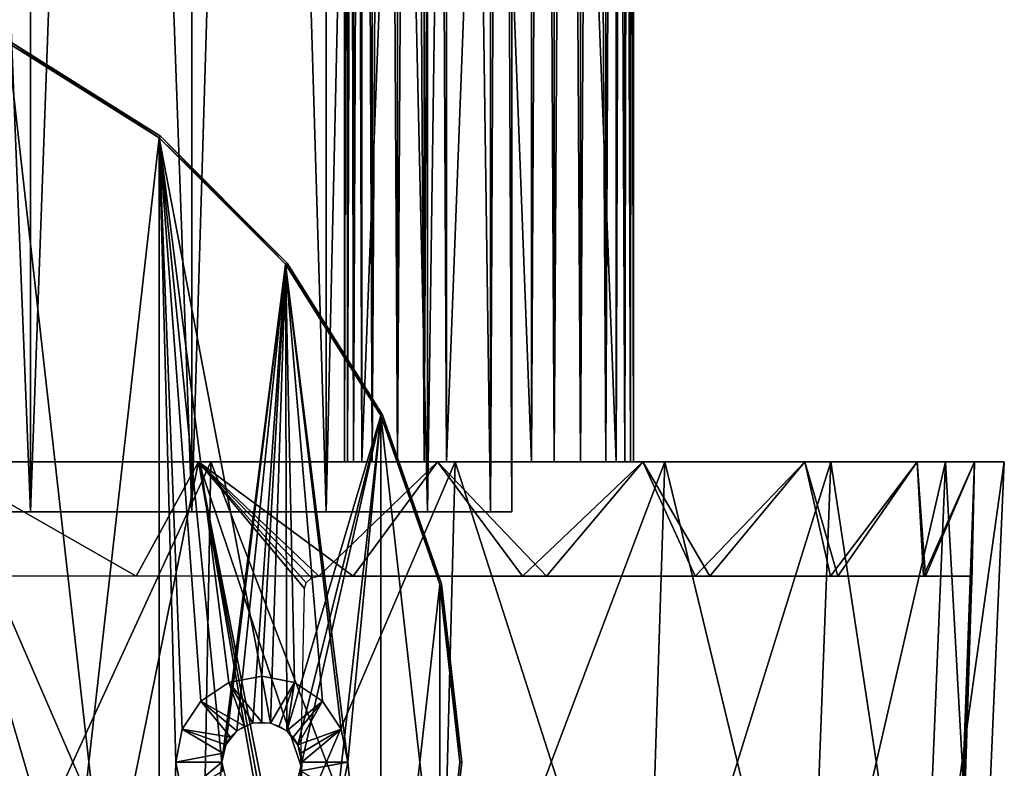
# Model space of a CAD drawing. Header units: millimetres. Extents: x -67 to 67, y -63 to 255.
# Tile 12 of 22: x 18 to 67, y 15 to 52. Entities that reach past the tile are written whole.
import ezdxf

# ---------------------------------------------------------------- set-up
doc = ezdxf.new("R2010")
doc.units = ezdxf.units.MM
doc.header["$LTSCALE"] = 26.699852
for name, color, linetype in [('1', 7, 'CONTINUOUS'), ('11', 7, 'CONTINUOUS'), ('12', 7, 'CONTINUOUS'), ('13', 7, 'CONTINUOUS'), ('14', 7, 'CONTINUOUS'), ('15', 7, 'CONTINUOUS'), ('16', 7, 'CONTINUOUS'), ('17', 7, 'CONTINUOUS'), ('18', 7, 'CONTINUOUS'), ('36', 7, 'CONTINUOUS'), ('37', 7, 'CONTINUOUS'), ('41', 7, 'CONTINUOUS'), ('43', 7, 'CONTINUOUS'), ('45', 7, 'CONTINUOUS'), ('50', 7, 'CONTINUOUS'), ('51', 7, 'CONTINUOUS'), ('52', 7, 'CONTINUOUS'), ('53', 7, 'CONTINUOUS'), ('60', 7, 'CONTINUOUS'), ('61', 7, 'CONTINUOUS'), ('62', 7, 'CONTINUOUS'), ('63', 7, 'CONTINUOUS')]:
    doc.layers.add(name, color=color, linetype=linetype)

msp = doc.modelspace()

# ---------------------------------------------------------------- linework, layer by layer
at = {"layer": '1', "color": 252, "linetype": 'Continuous', "true_color": 0x96918c}
for points in [[(-32.625, 30, -56.508), (-43.661, 30, -48.49), (32.625, 30, -56.508), (-32.625, 30, -56.508)], [(32.625, 30, -56.508), (-43.661, 30, -48.49), (43.661, 30, -48.49), (32.625, 30, -56.508)], [(43.661, 30, -48.49), (-43.661, 30, -48.49), (-43.487, 30, -44.737), (43.661, 30, -48.49)], [(-43.487, 30, 44.737), (-43.661, 30, 48.49), (43.487, 30, 44.737), (-43.487, 30, 44.737)], [(-32.625, 30, 56.508), (43.661, 30, 48.49), (-43.661, 30, 48.49), (-32.625, 30, 56.508)], [(-43.661, 30, 48.49), (43.661, 30, 48.49), (43.487, 30, 44.737), (-43.661, 30, 48.49)], [(43.487, 30, -44.737), (-43.487, 30, -44.737), (-42.862, 30, -44.57), (43.487, 30, -44.737)], [(43.487, 30, -44.737), (43.661, 30, -48.49), (-43.487, 30, -44.737), (43.487, 30, -44.737)], [(-43.487, 30, 44.737), (43.487, 30, 44.737), (42.862, 30, 44.57), (-43.487, 30, 44.737)], [(-42.862, 30, 44.57), (-43.487, 30, 44.737), (42.862, 30, 44.57), (-42.862, 30, 44.57)], [(42.862, 30, -44.57), (43.487, 30, -44.737), (-42.862, 30, -44.57), (42.862, 30, -44.57)], [(-42.405, 30, -44.112), (42.862, 30, -44.57), (-42.862, 30, -44.57), (-42.405, 30, -44.112)], [(42.405, 30, 44.112), (-42.862, 30, 44.57), (42.862, 30, 44.57), (42.405, 30, 44.112)], [(-42.405, 30, 44.112), (-42.862, 30, 44.57), (42.405, 30, 44.112), (-42.405, 30, 44.112)], [(42.405, 30, -44.112), (42.862, 30, -44.57), (-42.405, 30, -44.112), (42.405, 30, -44.112)], [(-42.237, 30, -43.487), (42.405, 30, -44.112), (-42.405, 30, -44.112), (-42.237, 30, -43.487)], [(42.237, 30, 43.487), (-42.405, 30, 44.112), (42.405, 30, 44.112), (42.237, 30, 43.487)], [(0, 30, 43.513), (-42.405, 30, 44.112), (42.237, 30, 43.487), (0, 30, 43.513)], [(0, 30, -43.513), (42.405, 30, -44.112), (-42.237, 30, -43.487), (0, 30, -43.513)], [(-32.625, 30, -56.508), (32.625, 30, -56.508), (10.338, 30, -58.346), (-32.625, 30, -56.508)], [(32.625, 30, 56.508), (43.661, 30, 48.49), (-32.625, 30, 56.508), (32.625, 30, 56.508)], [(-20.163, 30, 62.056), (32.625, 30, 56.508), (-32.625, 30, 56.508), (-20.163, 30, 62.056)], [(20.163, 30, 62.056), (32.625, 30, 56.508), (-20.163, 30, 62.056), (20.163, 30, 62.056)], [(-6.82, 30, 64.893), (20.163, 30, 62.056), (-20.163, 30, 62.056), (-6.82, 30, 64.893)], [(6.82, 30, 64.893), (20.163, 30, 62.056), (-6.82, 30, 64.893), (6.82, 30, 64.893)], [(0, 30, -43.513), (9.682, 30, -42.422), (42.237, 30, -43.487), (0, 30, -43.513)], [(41.012, 30, 43.134), (0, 30, 43.513), (41.236, 30, 43.263), (41.012, 30, 43.134)], [(41.236, 30, 43.263), (0, 30, 43.513), (41.495, 30, 43.263), (41.236, 30, 43.263)], [(0, 30, 43.513), (42.237, 30, 43.487), (41.495, 30, 43.263), (0, 30, 43.513)], [(42.405, 30, -44.112), (0, 30, -43.513), (42.237, 30, -43.487), (42.405, 30, -44.112)], [(9.682, 30, 42.422), (0, 30, 43.513), (41.012, 30, 43.134), (9.682, 30, 42.422)], [(5.154, 30, -62.033), (20.163, 30, -62.056), (4.519, 30, -62.082), (5.154, 30, -62.033)], [(20.163, 30, -62.056), (6.82, 30, -64.893), (4.519, 30, -62.082), (20.163, 30, -62.056)], [(5.814, 30, -61.981), (20.163, 30, -62.056), (5.154, 30, -62.033), (5.814, 30, -61.981)], [(6.444, 30, -61.932), (20.163, 30, -62.056), (5.814, 30, -61.981), (6.444, 30, -61.932)], [(7.915, 30, -61.762), (20.163, 30, -62.056), (6.444, 30, -61.932), (7.915, 30, -61.762)], [(9.298, 30, -61.552), (20.163, 30, -62.056), (7.915, 30, -61.762), (9.298, 30, -61.552)], [(10.822, 30, -61.303), (20.163, 30, -62.056), (9.298, 30, -61.552), (10.822, 30, -61.303)], [(41.236, 30, -43.263), (9.682, 30, -42.422), (41.012, 30, -43.134), (41.236, 30, -43.263)], [(42.237, 30, -43.487), (9.682, 30, -42.422), (41.236, 30, -43.263), (42.237, 30, -43.487)], [(18.879, 30, 39.204), (9.682, 30, 42.422), (41.236, 30, 39.468), (18.879, 30, 39.204)], [(41.236, 30, 39.468), (9.682, 30, 42.422), (41.012, 30, 39.598), (41.236, 30, 39.468)], [(41.012, 30, 39.598), (9.682, 30, 42.422), (39.598, 30, 41.012), (41.012, 30, 39.598)], [(39.598, 30, 41.012), (9.682, 30, 42.422), (39.468, 30, 41.236), (39.598, 30, 41.012)], [(41.012, 30, -43.134), (9.682, 30, -42.422), (39.598, 30, -41.719), (41.012, 30, -43.134)], [(9.682, 30, -42.422), (18.879, 30, -39.204), (39.598, 30, -41.719), (9.682, 30, -42.422)], [(39.468, 30, 41.236), (9.682, 30, 42.422), (39.468, 30, 41.495), (39.468, 30, 41.236)], [(39.468, 30, 41.495), (9.682, 30, 42.422), (39.598, 30, 41.719), (39.468, 30, 41.495)], [(39.598, 30, 41.719), (9.682, 30, 42.422), (41.012, 30, 43.134), (39.598, 30, 41.719)], [(32.625, 30, -56.508), (20.163, 30, -62.056), (10.338, 30, -58.346), (32.625, 30, -56.508)], [(10.338, 30, -58.346), (20.163, 30, -62.056), (10.822, 30, -61.303), (10.338, 30, -58.346)], [(27.13, 30, -34.02), (52.788, 30, -38.353), (18.879, 30, -39.204), (27.13, 30, -34.02)], [(18.879, 30, -39.204), (52.788, 30, -38.353), (41.495, 30, -39.468), (18.879, 30, -39.204)], [(18.879, 30, 39.204), (52.788, 30, 38.353), (27.13, 30, 34.02), (18.879, 30, 39.204)], [(52.788, 30, 38.353), (18.879, 30, 39.204), (41.236, 30, 39.468), (52.788, 30, 38.353)], [(41.236, 30, -39.468), (18.879, 30, -39.204), (41.495, 30, -39.468), (41.236, 30, -39.468)], [(41.012, 30, -39.598), (18.879, 30, -39.204), (41.236, 30, -39.468), (41.012, 30, -39.598)], [(39.598, 30, -41.719), (18.879, 30, -39.204), (39.468, 30, -41.495), (39.598, 30, -41.719)], [(39.468, 30, -41.495), (18.879, 30, -39.204), (39.468, 30, -41.236), (39.468, 30, -41.495)], [(39.468, 30, -41.236), (18.879, 30, -39.204), (39.598, 30, -41.012), (39.468, 30, -41.236)], [(39.598, 30, -41.012), (18.879, 30, -39.204), (41.012, 30, -39.598), (39.598, 30, -41.012)], [(34.02, 30, -27.13), (52.788, 30, -38.353), (27.13, 30, -34.02), (34.02, 30, -27.13)], [(52.788, 30, 38.353), (59.609, 30, 26.54), (27.13, 30, 34.02), (52.788, 30, 38.353)], [(27.13, 30, 34.02), (59.609, 30, 26.54), (34.02, 30, 27.13), (27.13, 30, 34.02)], [(59.609, 30, -26.54), (52.788, 30, -38.353), (34.02, 30, -27.13), (59.609, 30, -26.54)], [(34.02, 30, 27.13), (59.609, 30, 26.54), (39.204, 30, 18.879), (34.02, 30, 27.13)], [(39.204, 30, -18.879), (59.609, 30, -26.54), (34.02, 30, -27.13), (39.204, 30, -18.879)], [(63.824, 30, -13.566), (59.609, 30, -26.54), (39.204, 30, -18.879), (63.824, 30, -13.566)], [(42.422, 30, -9.682), (63.824, 30, -13.566), (39.204, 30, -18.879), (42.422, 30, -9.682)], [(59.609, 30, 26.54), (63.824, 30, 13.566), (39.204, 30, 18.879), (59.609, 30, 26.54)], [(39.204, 30, 18.879), (63.824, 30, 13.566), (42.422, 30, 9.682), (39.204, 30, 18.879)], [(41.495, 30, -43.263), (42.237, 30, -43.487), (41.236, 30, -43.263), (41.495, 30, -43.263)], [(41.495, 30, 39.468), (52.788, 30, 38.353), (41.236, 30, 39.468), (41.495, 30, 39.468)], [(41.495, 30, 43.263), (42.405, 30, 42.862), (41.719, 30, 43.134), (41.495, 30, 43.263)], [(41.719, 30, -43.134), (42.237, 30, -43.487), (41.495, 30, -43.263), (41.719, 30, -43.134)], [(42.237, 30, 43.487), (42.405, 30, 42.862), (41.495, 30, 43.263), (42.237, 30, 43.487)], [(41.495, 30, -39.468), (52.788, 30, -38.353), (41.719, 30, -39.598), (41.495, 30, -39.468)], [(41.719, 30, 39.598), (52.788, 30, 38.353), (41.495, 30, 39.468), (41.719, 30, 39.598)], [(42.405, 30, -42.862), (42.237, 30, -43.487), (41.719, 30, -43.134), (42.405, 30, -42.862)], [(43.134, 30, -41.719), (42.405, 30, -42.862), (41.719, 30, -43.134), (43.134, 30, -41.719)], [(42.405, 30, 42.862), (42.862, 30, 42.405), (41.719, 30, 43.134), (42.405, 30, 42.862)], [(41.719, 30, 43.134), (42.862, 30, 42.405), (43.134, 30, 41.719), (41.719, 30, 43.134)], [(41.719, 30, -39.598), (52.788, 30, -38.353), (43.134, 30, -41.012), (41.719, 30, -39.598)], [(43.134, 30, 41.012), (52.788, 30, 38.353), (41.719, 30, 39.598), (43.134, 30, 41.012)], [(42.862, 30, -42.405), (42.405, 30, -42.862), (43.134, 30, -41.719), (42.862, 30, -42.405)], [(63.824, 30, -13.566), (42.422, 30, -9.682), (58.5, 30, -4.372), (63.824, 30, -13.566)], [(42.422, 30, 9.682), (63.824, 30, 13.566), (60.173, 30, 4.039), (42.422, 30, 9.682)], [(55.408, 30, 3.092), (42.422, 30, 9.682), (56.827, 30, 4.039), (55.408, 30, 3.092)], [(56.827, 30, 4.039), (42.422, 30, 9.682), (58.5, 30, 4.372), (56.827, 30, 4.039)], [(58.5, 30, 4.372), (42.422, 30, 9.682), (60.173, 30, 4.039), (58.5, 30, 4.372)], [(42.422, 30, -9.682), (43.513, 30), (56.827, 30, -4.039), (42.422, 30, -9.682)], [(58.5, 30, -4.372), (42.422, 30, -9.682), (56.827, 30, -4.039), (58.5, 30, -4.372)], [(54.461, 30, 1.673), (42.422, 30, 9.682), (55.408, 30, 3.092), (54.461, 30, 1.673)], [(43.513, 30), (42.422, 30, 9.682), (54.128, 30), (43.513, 30)], [(54.128, 30), (42.422, 30, 9.682), (54.461, 30, 1.673), (54.128, 30)], [(43.487, 30, -42.237), (42.862, 30, -42.405), (43.134, 30, -41.719), (43.487, 30, -42.237)], [(42.862, 30, 42.405), (43.487, 30, 42.237), (43.134, 30, 41.719), (42.862, 30, 42.405)], [(44.112, 30, -42.405), (43.487, 30, -42.237), (43.134, 30, -41.719), (44.112, 30, -42.405)], [(44.112, 30, -42.405), (43.134, 30, -41.719), (43.263, 30, -41.495), (44.112, 30, -42.405)], [(43.134, 30, -41.012), (44.57, 30, -42.862), (43.263, 30, -41.236), (43.134, 30, -41.012)], [(52.788, 30, -38.353), (44.57, 30, -42.862), (43.134, 30, -41.012), (52.788, 30, -38.353)], [(43.487, 30, 42.237), (52.788, 30, 38.353), (43.134, 30, 41.719), (43.487, 30, 42.237)], [(52.788, 30, 38.353), (43.134, 30, 41.012), (43.263, 30, 41.236), (52.788, 30, 38.353)], [(43.134, 30, 41.719), (52.788, 30, 38.353), (43.263, 30, 41.495), (43.134, 30, 41.719)], [(44.57, 30, -42.862), (44.112, 30, -42.405), (43.263, 30, -41.495), (44.57, 30, -42.862)], [(43.263, 30, -41.236), (44.57, 30, -42.862), (43.263, 30, -41.495), (43.263, 30, -41.236)], [(43.263, 30, 41.495), (52.788, 30, 38.353), (43.263, 30, 41.236), (43.263, 30, 41.495)], [(44.112, 30, -44.57), (43.661, 30, -48.49), (43.487, 30, -44.737), (44.112, 30, -44.57)], [(44.112, 30, 42.405), (52.788, 30, 38.353), (43.487, 30, 42.237), (44.112, 30, 42.405)], [(43.487, 30, 44.737), (43.661, 30, 48.49), (44.112, 30, 44.57), (43.487, 30, 44.737)], [(43.513, 30), (54.128, 30), (54.461, 30, -1.673), (43.513, 30)], [(56.827, 30, -4.039), (43.513, 30), (55.408, 30, -3.092), (56.827, 30, -4.039)], [(55.408, 30, -3.092), (43.513, 30), (54.461, 30, -1.673), (55.408, 30, -3.092)], [(52.788, 30, -38.353), (43.661, 30, -48.49), (44.737, 30, -43.487), (52.788, 30, -38.353)], [(44.737, 30, -43.487), (43.661, 30, -48.49), (44.57, 30, -44.112), (44.737, 30, -43.487)], [(44.57, 30, -44.112), (43.661, 30, -48.49), (44.112, 30, -44.57), (44.57, 30, -44.112)], [(43.661, 30, 48.49), (52.788, 30, 38.353), (44.112, 30, 44.57), (43.661, 30, 48.49)], [(44.112, 30, 44.57), (52.788, 30, 38.353), (44.57, 30, 44.112), (44.112, 30, 44.57)], [(44.57, 30, 42.862), (52.788, 30, 38.353), (44.112, 30, 42.405), (44.57, 30, 42.862)], [(52.788, 30, -38.353), (44.737, 30, -43.487), (44.57, 30, -42.862), (52.788, 30, -38.353)], [(44.57, 30, 44.112), (52.788, 30, 38.353), (44.737, 30, 43.487), (44.57, 30, 44.112)], [(44.737, 30, 43.487), (52.788, 30, 38.353), (44.57, 30, 42.862), (44.737, 30, 43.487)], [(60.173, 30, -4.039), (63.824, 30, -13.566), (58.5, 30, -4.372), (60.173, 30, -4.039)], [(60.173, 30, 4.039), (63.824, 30, 13.566), (61.592, 30, 3.092), (60.173, 30, 4.039)], [(61.592, 30, -3.092), (63.824, 30, -13.566), (60.173, 30, -4.039), (61.592, 30, -3.092)], [(62.539, 30, -1.673), (63.824, 30, -13.566), (61.592, 30, -3.092), (62.539, 30, -1.673)], [(63.824, 30, 13.566), (65.25, 30), (61.592, 30, 3.092), (63.824, 30, 13.566)], [(61.592, 30, 3.092), (65.25, 30), (62.539, 30, 1.673), (61.592, 30, 3.092)], [(62.872, 30), (63.824, 30, -13.566), (62.539, 30, -1.673), (62.872, 30)], [(62.539, 30, 1.673), (65.25, 30), (62.872, 30), (62.539, 30, 1.673)], [(65.25, 30), (63.824, 30, -13.566), (62.872, 30), (65.25, 30)]]:
    msp.add_3dface(points, dxfattribs=at)
at = {"layer": '11', "color": 252, "linetype": 'Continuous', "true_color": 0x96918c}
for points in [[(43.487, 30, 47.73), (43.487, 252, 47.73), (35.002, 30, 39.244), (43.487, 30, 47.73)], [(43.487, 252, 47.73), (35.002, 252, 39.244), (35.002, 30, 39.244), (43.487, 252, 47.73)]]:
    msp.add_3dface(points, dxfattribs=at)
at = {"layer": '12', "color": 252, "linetype": 'Continuous', "true_color": 0x96918c}
for points in [[(47.73, 30, 43.487), (39.244, 252, 35.002), (47.73, 252, 43.487), (47.73, 30, 43.487)], [(39.244, 30, 35.002), (39.244, 252, 35.002), (47.73, 30, 43.487), (39.244, 30, 35.002)]]:
    msp.add_3dface(points, dxfattribs=at)
at = {"layer": '13', "color": 252, "linetype": 'Continuous', "true_color": 0x96918c}
for points in [[(34.142, 30, 36.787), (34.583, 252, 35.527), (34.583, 30, 35.527), (34.142, 30, 36.787)], [(34.142, 252, 36.787), (34.583, 252, 35.527), (34.142, 30, 36.787), (34.142, 252, 36.787)], [(34.291, 252, 38.114), (34.142, 252, 36.787), (34.291, 30, 38.114), (34.291, 252, 38.114)], [(34.291, 30, 38.114), (34.142, 252, 36.787), (34.142, 30, 36.787), (34.291, 30, 38.114)], [(35.002, 30, 39.244), (35.002, 252, 39.244), (34.291, 252, 38.114), (35.002, 30, 39.244)], [(35.002, 30, 39.244), (34.291, 252, 38.114), (34.291, 30, 38.114), (35.002, 30, 39.244)], [(34.583, 30, 35.527), (35.527, 252, 34.583), (35.527, 30, 34.583), (34.583, 30, 35.527)], [(34.583, 252, 35.527), (35.527, 252, 34.583), (34.583, 30, 35.527), (34.583, 252, 35.527)], [(35.527, 30, 34.583), (36.787, 252, 34.142), (36.787, 30, 34.142), (35.527, 30, 34.583)], [(35.527, 252, 34.583), (36.787, 252, 34.142), (35.527, 30, 34.583), (35.527, 252, 34.583)], [(36.787, 30, 34.142), (38.114, 252, 34.291), (38.114, 30, 34.291), (36.787, 30, 34.142)], [(36.787, 252, 34.142), (38.114, 252, 34.291), (36.787, 30, 34.142), (36.787, 252, 34.142)], [(39.244, 252, 35.002), (39.244, 30, 35.002), (38.114, 30, 34.291), (39.244, 252, 35.002)], [(38.114, 252, 34.291), (39.244, 252, 35.002), (38.114, 30, 34.291), (38.114, 252, 34.291)]]:
    msp.add_3dface(points, dxfattribs=at)
at = {"layer": '14', "color": 252, "linetype": 'Continuous', "true_color": 0x96918c}
for points in [[(43.487, 252, 47.73), (43.487, 30, 47.73), (44.618, 30, 48.44), (43.487, 252, 47.73)], [(44.618, 252, 48.44), (43.487, 252, 47.73), (44.618, 30, 48.44), (44.618, 252, 48.44)], [(45.944, 252, 48.59), (44.618, 252, 48.44), (45.944, 30, 48.59), (45.944, 252, 48.59)], [(45.944, 30, 48.59), (44.618, 252, 48.44), (44.618, 30, 48.44), (45.944, 30, 48.59)], [(47.204, 30, 48.149), (45.944, 252, 48.59), (45.944, 30, 48.59), (47.204, 30, 48.149)], [(47.204, 252, 48.149), (45.944, 252, 48.59), (47.204, 30, 48.149), (47.204, 252, 48.149)], [(48.149, 30, 47.204), (47.204, 252, 48.149), (47.204, 30, 48.149), (48.149, 30, 47.204)], [(48.149, 252, 47.204), (47.204, 252, 48.149), (48.149, 30, 47.204), (48.149, 252, 47.204)], [(47.73, 30, 43.487), (47.73, 252, 43.487), (48.44, 252, 44.618), (47.73, 30, 43.487)], [(47.73, 30, 43.487), (48.44, 252, 44.618), (48.44, 30, 44.618), (47.73, 30, 43.487)], [(48.59, 30, 45.944), (48.149, 252, 47.204), (48.149, 30, 47.204), (48.59, 30, 45.944)], [(48.59, 252, 45.944), (48.149, 252, 47.204), (48.59, 30, 45.944), (48.59, 252, 45.944)], [(48.44, 252, 44.618), (48.59, 252, 45.944), (48.44, 30, 44.618), (48.44, 252, 44.618)], [(48.44, 30, 44.618), (48.59, 252, 45.944), (48.59, 30, 45.944), (48.44, 30, 44.618)]]:
    msp.add_3dface(points, dxfattribs=at)
at = {"layer": '15', "color": 252, "linetype": 'Continuous', "true_color": 0x96918c}
for points in [[(47.73, 252, -43.487), (39.244, 252, -35.002), (39.244, 30, -35.002), (47.73, 252, -43.487)], [(47.73, 30, -43.487), (47.73, 252, -43.487), (39.244, 30, -35.002), (47.73, 30, -43.487)]]:
    msp.add_3dface(points, dxfattribs=at)
at = {"layer": '16', "color": 252, "linetype": 'Continuous', "true_color": 0x96918c}
for points in [[(43.487, 30, -47.73), (35.002, 252, -39.244), (43.487, 252, -47.73), (43.487, 30, -47.73)], [(35.002, 30, -39.244), (35.002, 252, -39.244), (43.487, 30, -47.73), (35.002, 30, -39.244)]]:
    msp.add_3dface(points, dxfattribs=at)
at = {"layer": '17', "color": 252, "linetype": 'Continuous', "true_color": 0x96918c}
for points in [[(34.583, 30, -35.527), (34.142, 252, -36.787), (34.142, 30, -36.787), (34.583, 30, -35.527)], [(34.583, 252, -35.527), (34.142, 252, -36.787), (34.583, 30, -35.527), (34.583, 252, -35.527)], [(34.142, 30, -36.787), (34.291, 252, -38.114), (34.291, 30, -38.114), (34.142, 30, -36.787)], [(34.142, 252, -36.787), (34.291, 252, -38.114), (34.142, 30, -36.787), (34.142, 252, -36.787)], [(35.002, 252, -39.244), (35.002, 30, -39.244), (34.291, 30, -38.114), (35.002, 252, -39.244)], [(34.291, 252, -38.114), (35.002, 252, -39.244), (34.291, 30, -38.114), (34.291, 252, -38.114)], [(35.527, 30, -34.583), (34.583, 252, -35.527), (34.583, 30, -35.527), (35.527, 30, -34.583)], [(35.527, 252, -34.583), (34.583, 252, -35.527), (35.527, 30, -34.583), (35.527, 252, -34.583)], [(36.787, 30, -34.142), (35.527, 252, -34.583), (35.527, 30, -34.583), (36.787, 30, -34.142)], [(36.787, 252, -34.142), (35.527, 252, -34.583), (36.787, 30, -34.142), (36.787, 252, -34.142)], [(38.114, 30, -34.291), (36.787, 252, -34.142), (36.787, 30, -34.142), (38.114, 30, -34.291)], [(38.114, 252, -34.291), (36.787, 252, -34.142), (38.114, 30, -34.291), (38.114, 252, -34.291)], [(39.244, 30, -35.002), (38.114, 252, -34.291), (38.114, 30, -34.291), (39.244, 30, -35.002)], [(39.244, 30, -35.002), (39.244, 252, -35.002), (38.114, 252, -34.291), (39.244, 30, -35.002)]]:
    msp.add_3dface(points, dxfattribs=at)
at = {"layer": '18', "color": 252, "linetype": 'Continuous', "true_color": 0x96918c}
for points in [[(43.487, 30, -47.73), (43.487, 252, -47.73), (44.618, 252, -48.44), (43.487, 30, -47.73)], [(43.487, 30, -47.73), (44.618, 252, -48.44), (44.618, 30, -48.44), (43.487, 30, -47.73)], [(44.618, 30, -48.44), (45.944, 252, -48.59), (45.944, 30, -48.59), (44.618, 30, -48.44)], [(44.618, 252, -48.44), (45.944, 252, -48.59), (44.618, 30, -48.44), (44.618, 252, -48.44)], [(45.944, 30, -48.59), (47.204, 252, -48.149), (47.204, 30, -48.149), (45.944, 30, -48.59)], [(45.944, 252, -48.59), (47.204, 252, -48.149), (45.944, 30, -48.59), (45.944, 252, -48.59)], [(47.204, 30, -48.149), (48.149, 252, -47.204), (48.149, 30, -47.204), (47.204, 30, -48.149)], [(47.204, 252, -48.149), (48.149, 252, -47.204), (47.204, 30, -48.149), (47.204, 252, -48.149)], [(47.73, 252, -43.487), (47.73, 30, -43.487), (48.44, 30, -44.618), (47.73, 252, -43.487)], [(48.44, 252, -44.618), (47.73, 252, -43.487), (48.44, 30, -44.618), (48.44, 252, -44.618)], [(48.149, 30, -47.204), (48.59, 252, -45.944), (48.59, 30, -45.944), (48.149, 30, -47.204)], [(48.149, 252, -47.204), (48.59, 252, -45.944), (48.149, 30, -47.204), (48.149, 252, -47.204)], [(48.59, 252, -45.944), (48.44, 252, -44.618), (48.59, 30, -45.944), (48.59, 252, -45.944)], [(48.59, 30, -45.944), (48.44, 252, -44.618), (48.44, 30, -44.618), (48.59, 30, -45.944)]]:
    msp.add_3dface(points, dxfattribs=at)
at = {"layer": '36', "color": 250, "linetype": 'Continuous', "true_color": 0x1c1c1c}
for points in [[(9.457, 27.5, -41.434), (18.44, 251, -38.291), (18.44, 27.5, -38.291), (9.457, 27.5, -41.434)], [(9.457, 251, -41.434), (18.44, 251, -38.291), (9.457, 27.5, -41.434), (9.457, 251, -41.434)], [(18.44, 27.5, -38.291), (26.498, 251, -33.228), (26.498, 27.5, -33.228), (18.44, 27.5, -38.291)], [(18.44, 251, -38.291), (26.498, 251, -33.228), (18.44, 27.5, -38.291), (18.44, 251, -38.291)], [(26.498, 27.5, -33.228), (33.228, 251, -26.498), (33.228, 27.5, -26.498), (26.498, 27.5, -33.228)], [(26.498, 251, -33.228), (33.228, 251, -26.498), (26.498, 27.5, -33.228), (26.498, 251, -33.228)], [(33.228, 251, -26.498), (38.291, 251, -18.44), (33.228, 27.5, -26.498), (33.228, 251, -26.498)], [(33.228, 27.5, -26.498), (38.291, 251, -18.44), (38.291, 27.5, -18.44), (33.228, 27.5, -26.498)], [(38.291, 251, -18.44), (41.434, 251, -9.457), (38.291, 27.5, -18.44), (38.291, 251, -18.44)], [(38.291, 27.5, -18.44), (41.434, 251, -9.457), (41.434, 27.5, -9.457), (38.291, 27.5, -18.44)], [(41.434, 251, -9.457), (42.5, 251), (41.434, 27.5, -9.457), (41.434, 251, -9.457)], [(41.434, 27.5, -9.457), (42.5, 251), (42.5, 27.5), (41.434, 27.5, -9.457)]]:
    msp.add_3dface(points, dxfattribs=at)
at = {"layer": '37', "color": 250, "linetype": 'Continuous', "true_color": 0x1c1c1c}
for points in [[(18.44, 27.5, 38.291), (9.457, 251, 41.434), (9.457, 27.5, 41.434), (18.44, 27.5, 38.291)], [(18.44, 251, 38.291), (9.457, 251, 41.434), (18.44, 27.5, 38.291), (18.44, 251, 38.291)], [(26.498, 251, 33.228), (18.44, 251, 38.291), (26.498, 27.5, 33.228), (26.498, 251, 33.228)], [(26.498, 27.5, 33.228), (18.44, 251, 38.291), (18.44, 27.5, 38.291), (26.498, 27.5, 33.228)], [(33.228, 251, 26.498), (26.498, 251, 33.228), (33.228, 27.5, 26.498), (33.228, 251, 26.498)], [(33.228, 27.5, 26.498), (26.498, 251, 33.228), (26.498, 27.5, 33.228), (33.228, 27.5, 26.498)], [(38.291, 251, 18.44), (33.228, 251, 26.498), (38.291, 27.5, 18.44), (38.291, 251, 18.44)], [(38.291, 27.5, 18.44), (33.228, 251, 26.498), (33.228, 27.5, 26.498), (38.291, 27.5, 18.44)], [(41.434, 251, 9.457), (38.291, 251, 18.44), (41.434, 27.5, 9.457), (41.434, 251, 9.457)], [(41.434, 27.5, 9.457), (38.291, 251, 18.44), (38.291, 27.5, 18.44), (41.434, 27.5, 9.457)], [(42.5, 27.5), (42.5, 251), (41.434, 251, 9.457), (42.5, 27.5)], [(42.5, 27.5), (41.434, 251, 9.457), (41.434, 27.5, 9.457), (42.5, 27.5)]]:
    msp.add_3dface(points, dxfattribs=at)
at = {"layer": '41', "linetype": 'Continuous'}
for points in [[(26.845, 30, -60.294), (14.034, 30, -66.025), (13.722, 30, -64.558), (26.845, 30, -60.294)], [(13.722, 30, 64.558), (14.034, 30, 66.025), (26.845, 30, 60.294), (13.722, 30, 64.558)], [(27.455, 30, -61.664), (14.034, 30, -66.025), (26.845, 30, -60.294), (27.455, 30, -61.664)], [(14.034, 30, 66.025), (27.455, 30, 61.664), (26.845, 30, 60.294), (14.034, 30, 66.025)], [(38.794, 30, -53.395), (27.455, 30, -61.664), (26.845, 30, -60.294), (38.794, 30, -53.395)], [(26.845, 30, 60.294), (27.455, 30, 61.664), (38.794, 30, 53.395), (26.845, 30, 60.294)], [(39.676, 30, -54.609), (27.455, 30, -61.664), (38.794, 30, -53.395), (39.676, 30, -54.609)], [(27.455, 30, 61.664), (39.676, 30, 54.609), (38.794, 30, 53.395), (27.455, 30, 61.664)], [(38.794, 30, 53.395), (39.676, 30, 54.609), (49.048, 30, 44.163), (38.794, 30, 53.395)], [(49.048, 30, -44.163), (39.676, 30, -54.609), (38.794, 30, -53.395), (49.048, 30, -44.163)], [(50.162, 30, -45.166), (39.676, 30, -54.609), (49.048, 30, -44.163), (50.162, 30, -45.166)], [(39.676, 30, 54.609), (50.162, 30, 45.166), (49.048, 30, 44.163), (39.676, 30, 54.609)], [(49.048, 30, 44.163), (50.162, 30, 45.166), (57.158, 30, 33), (49.048, 30, 44.163)], [(57.158, 30, -33), (50.162, 30, -45.166), (49.048, 30, -44.163), (57.158, 30, -33)], [(50.162, 30, 45.166), (58.457, 30, 33.75), (57.158, 30, 33), (50.162, 30, 45.166)], [(58.457, 30, -33.75), (50.162, 30, -45.166), (57.158, 30, -33), (58.457, 30, -33.75)], [(57.158, 30, 33), (58.457, 30, 33.75), (62.77, 30, 20.395), (57.158, 30, 33)], [(62.77, 30, -20.395), (58.457, 30, -33.75), (57.158, 30, -33), (62.77, 30, -20.395)], [(58.457, 30, 33.75), (64.196, 30, 20.859), (62.77, 30, 20.395), (58.457, 30, 33.75)], [(64.196, 30, -20.859), (58.457, 30, -33.75), (62.77, 30, -20.395), (64.196, 30, -20.859)], [(62.77, 30, 20.395), (64.196, 30, 20.859), (65.638, 30, 6.899), (62.77, 30, 20.395)], [(65.638, 30, -6.899), (64.196, 30, -20.859), (62.77, 30, -20.395), (65.638, 30, -6.899)], [(64.196, 30, 20.859), (67.13, 30, 7.056), (65.638, 30, 6.899), (64.196, 30, 20.859)], [(67.13, 30, -7.056), (64.196, 30, -20.859), (67.13, 30, 7.056), (67.13, 30, -7.056)], [(67.13, 30, 7.056), (64.196, 30, -20.859), (65.638, 30, -6.899), (67.13, 30, 7.056)], [(65.638, 30, 6.899), (67.13, 30, 7.056), (65.638, 30, -6.899), (65.638, 30, 6.899)]]:
    msp.add_3dface(points, dxfattribs=at)
at = {"layer": '43', "color": 2, "linetype": 'Continuous'}
for points in [[(26.927, 0.287, 60.479), (14.034, 30, 66.025), (13.764, 0.287, 64.756), (26.927, 0.287, 60.479)], [(13.764, 0.287, -64.756), (27.455, 30, -61.664), (26.927, 0.287, -60.479), (13.764, 0.287, -64.756)], [(14.034, 30, -66.025), (27.455, 30, -61.664), (13.764, 0.287, -64.756), (14.034, 30, -66.025)], [(27.455, 30, 61.664), (14.034, 30, 66.025), (26.927, 0.287, 60.479), (27.455, 30, 61.664)], [(38.913, 0.287, 53.559), (27.455, 30, 61.664), (26.927, 0.287, 60.479), (38.913, 0.287, 53.559)], [(26.927, 0.287, -60.479), (39.676, 30, -54.609), (38.913, 0.287, -53.559), (26.927, 0.287, -60.479)], [(27.455, 30, -61.664), (39.676, 30, -54.609), (26.927, 0.287, -60.479), (27.455, 30, -61.664)], [(39.676, 30, 54.609), (27.455, 30, 61.664), (38.913, 0.287, 53.559), (39.676, 30, 54.609)], [(49.198, 0.287, 44.298), (39.676, 30, 54.609), (38.913, 0.287, 53.559), (49.198, 0.287, 44.298)], [(39.676, 30, -54.609), (50.162, 30, -45.166), (38.913, 0.287, -53.559), (39.676, 30, -54.609)], [(38.913, 0.287, -53.559), (50.162, 30, -45.166), (49.198, 0.287, -44.298), (38.913, 0.287, -53.559)], [(50.162, 30, 45.166), (39.676, 30, 54.609), (49.198, 0.287, 44.298), (50.162, 30, 45.166)], [(57.333, 0.287, 33.101), (50.162, 30, 45.166), (49.198, 0.287, 44.298), (57.333, 0.287, 33.101)], [(50.162, 30, -45.166), (58.457, 30, -33.75), (49.198, 0.287, -44.298), (50.162, 30, -45.166)], [(49.198, 0.287, -44.298), (58.457, 30, -33.75), (57.333, 0.287, -33.101), (49.198, 0.287, -44.298)], [(58.457, 30, 33.75), (50.162, 30, 45.166), (57.333, 0.287, 33.101), (58.457, 30, 33.75)], [(62.963, 0.287, 20.458), (58.457, 30, 33.75), (57.333, 0.287, 33.101), (62.963, 0.287, 20.458)], [(58.457, 30, -33.75), (64.196, 30, -20.859), (57.333, 0.287, -33.101), (58.457, 30, -33.75)], [(57.333, 0.287, -33.101), (64.196, 30, -20.859), (62.963, 0.287, -20.458), (57.333, 0.287, -33.101)], [(64.196, 30, 20.859), (58.457, 30, 33.75), (62.963, 0.287, 20.458), (64.196, 30, 20.859)], [(65.84, 0.287, 6.92), (64.196, 30, 20.859), (62.963, 0.287, 20.458), (65.84, 0.287, 6.92)], [(62.963, 0.287, -20.458), (67.13, 30, -7.056), (65.84, 0.287, -6.92), (62.963, 0.287, -20.458)], [(64.196, 30, -20.859), (67.13, 30, -7.056), (62.963, 0.287, -20.458), (64.196, 30, -20.859)], [(67.13, 30, 7.056), (64.196, 30, 20.859), (65.84, 0.287, 6.92), (67.13, 30, 7.056)], [(65.84, 0.287, -6.92), (67.13, 30, 7.056), (65.84, 0.287, 6.92), (65.84, 0.287, -6.92)], [(67.13, 30, -7.056), (67.13, 30, 7.056), (65.84, 0.287, -6.92), (67.13, 30, -7.056)]]:
    msp.add_3dface(points, dxfattribs=at)
at = {"layer": '45', "linetype": 'Continuous'}
for points in [[(21.488, 3.478, -61.178), (13.722, 30, -64.558), (10.902, 3.478, -63.919), (21.488, 3.478, -61.178)], [(12.083, 24.287, 64.631), (13.722, 30, 64.558), (23.728, 24.287, 61.32), (12.083, 24.287, 64.631)], [(13.722, 30, 64.558), (26.845, 30, 60.294), (23.728, 24.287, 61.32), (13.722, 30, 64.558)], [(26.845, 30, -60.294), (13.722, 30, -64.558), (21.488, 3.478, -61.178), (26.845, 30, -60.294)], [(31.462, 3.478, -56.698), (26.845, 30, -60.294), (21.488, 3.478, -61.178), (31.462, 3.478, -56.698)], [(23.728, 24.287, 61.32), (26.845, 30, 60.294), (34.569, 24.287, 55.929), (23.728, 24.287, 61.32)], [(26.845, 30, 60.294), (38.794, 30, 53.395), (34.569, 24.287, 55.929), (26.845, 30, 60.294)], [(32.858, 24.287, -56.952), (26.845, 30, -60.294), (32.482, 24.201, -57.162), (32.858, 24.287, -56.952)], [(32.482, 24.201, -57.162), (26.845, 30, -60.294), (32.228, 23.956, -57.294), (32.482, 24.201, -57.162)], [(32.228, 23.956, -57.294), (26.845, 30, -60.294), (32.144, 23.678, -57.327), (32.228, 23.956, -57.294)], [(32.144, 23.678, -57.327), (26.845, 30, -60.294), (31.953, 14.823, -56.991), (32.144, 23.678, -57.327)], [(31.953, 14.823, -56.991), (26.845, 30, -60.294), (31.743, 5.142, -56.624), (31.953, 14.823, -56.991)], [(31.743, 5.142, -56.624), (26.845, 30, -60.294), (31.6, 4.291, -56.662), (31.743, 5.142, -56.624)], [(31.6, 4.291, -56.662), (26.845, 30, -60.294), (31.462, 3.478, -56.698), (31.6, 4.291, -56.662)], [(38.794, 30, -53.395), (26.845, 30, -60.294), (32.858, 24.287, -56.952), (38.794, 30, -53.395)], [(43.045, 24.287, -49.702), (38.794, 30, -53.395), (32.858, 24.287, -56.952), (43.045, 24.287, -49.702)], [(34.569, 24.287, 55.929), (38.794, 30, 53.395), (44.238, 24.287, 48.643), (34.569, 24.287, 55.929)], [(38.794, 30, 53.395), (49.048, 30, 44.163), (44.238, 24.287, 48.643), (38.794, 30, 53.395)], [(49.048, 30, -44.163), (38.794, 30, -53.395), (43.045, 24.287, -49.702), (49.048, 30, -44.163)], [(51.676, 24.287, -40.654), (49.048, 30, -44.163), (43.045, 24.287, -49.702), (51.676, 24.287, -40.654)], [(44.238, 24.287, 48.643), (49.048, 30, 44.163), (52.407, 24.287, 39.707), (44.238, 24.287, 48.643)], [(49.048, 30, 44.163), (57.158, 30, 33), (52.407, 24.287, 39.707), (49.048, 30, 44.163)], [(57.158, 30, -33), (49.048, 30, -44.163), (51.676, 24.287, -40.654), (57.158, 30, -33)], [(58.438, 24.287, -30.136), (57.158, 30, -33), (51.676, 24.287, -40.654), (58.438, 24.287, -30.136)], [(52.407, 24.287, 39.707), (57.158, 30, 33), (58.799, 24.287, 29.425), (52.407, 24.287, 39.707)], [(57.158, 30, 33), (62.77, 30, 20.395), (58.799, 24.287, 29.425), (57.158, 30, 33)], [(62.77, 30, -20.395), (57.158, 30, -33), (58.438, 24.287, -30.136), (62.77, 30, -20.395)], [(63.086, 24.287, -18.528), (62.77, 30, -20.395), (58.438, 24.287, -30.136), (63.086, 24.287, -18.528)], [(58.799, 24.287, 29.425), (62.77, 30, 20.395), (63.197, 24.287, 18.145), (58.799, 24.287, 29.425)], [(62.77, 30, 20.395), (65.638, 30, 6.899), (63.197, 24.287, 18.145), (62.77, 30, 20.395)], [(65.638, 30, -6.899), (62.77, 30, -20.395), (63.086, 24.287, -18.528), (65.638, 30, -6.899)], [(65.453, 24.287, -6.25), (65.638, 30, -6.899), (63.086, 24.287, -18.528), (65.453, 24.287, -6.25)], [(63.197, 24.287, 18.145), (65.638, 30, 6.899), (65.453, 24.287, 6.25), (63.197, 24.287, 18.145)], [(65.113, 14.162, 5.044), (65.638, 30, -6.899), (64.68, 3.478, 4.574), (65.113, 14.162, 5.044)], [(64.68, 3.478, 4.574), (65.638, 30, -6.899), (64.842, 3.478), (64.68, 3.478, 4.574)], [(65.638, 30, -6.899), (65.498, 23.713, -5.464), (64.842, 3.478), (65.638, 30, -6.899)], [(65.498, 23.713, 5.464), (65.638, 30, -6.899), (65.113, 14.162, 5.044), (65.498, 23.713, 5.464)], [(65.638, 30, 6.899), (65.638, 30, -6.899), (65.453, 24.287, 6.25), (65.638, 30, 6.899)], [(65.453, 24.287, 6.25), (65.638, 30, -6.899), (65.487, 24.214, 5.847), (65.453, 24.287, 6.25)], [(65.487, 24.214, -5.846), (65.638, 30, -6.899), (65.453, 24.287, -6.25), (65.487, 24.214, -5.846)], [(65.502, 23.985, -5.563), (65.638, 30, -6.899), (65.487, 24.214, -5.846), (65.502, 23.985, -5.563)], [(65.487, 24.214, 5.847), (65.638, 30, -6.899), (65.502, 23.985, 5.563), (65.487, 24.214, 5.847)], [(65.498, 23.713, -5.464), (65.638, 30, -6.899), (65.502, 23.985, -5.563), (65.498, 23.713, -5.464)], [(65.502, 23.985, 5.563), (65.638, 30, -6.899), (65.498, 23.713, 5.464), (65.502, 23.985, 5.563)], [(65.498, 23.713, -5.464), (65.069, 13.07, -4.996), (64.842, 3.478), (65.498, 23.713, -5.464)]]:
    msp.add_3dface(points, dxfattribs=at)
at = {"layer": '50', "linetype": 'Continuous'}
for points in [[(17.312, 50.949, -569), (24.877, 46.195, -569), (17.312, -20.949, -569), (17.312, 50.949, -569)], [(17.312, -20.949, -569), (24.877, 46.195, -569), (24.877, -16.195, -569), (17.312, -20.949, -569)], [(31.195, 39.877, -569), (28, 15, -569), (24.877, 46.195, -569), (31.195, 39.877, -569)], [(24.877, 46.195, -569), (28, 15, -569), (24.877, -16.195, -569), (24.877, 46.195, -569)], [(28.198, 15.868, -569), (28, 15, -569), (31.195, 39.877, -569), (28.198, 15.868, -569)], [(28.753, 16.564, -569), (28.198, 15.868, -569), (31.195, 39.877, -569), (28.753, 16.564, -569)], [(29.555, 16.95, -569), (28.753, 16.564, -569), (31.195, 39.877, -569), (29.555, 16.95, -569)], [(30.445, 16.95, -569), (29.555, 16.95, -569), (31.195, 39.877, -569), (30.445, 16.95, -569)], [(31.247, 16.564, -569), (30.445, 16.95, -569), (31.195, 39.877, -569), (31.247, 16.564, -569)], [(35.949, 32.312, -569), (31.247, 16.564, -569), (31.195, 39.877, -569), (35.949, 32.312, -569)], [(32, 15, -569), (35.949, 32.312, -569), (31.195, -9.877, -569), (32, 15, -569)], [(31.195, -9.877, -569), (35.949, 32.312, -569), (35.949, -2.312, -569), (31.195, -9.877, -569)], [(31.802, 15.868, -569), (31.247, 16.564, -569), (35.949, 32.312, -569), (31.802, 15.868, -569)], [(32, 15, -569), (31.802, 15.868, -569), (35.949, 32.312, -569), (32, 15, -569)], [(35.949, 32.312, -569), (38.9, 23.879, -569), (35.949, -2.312, -569), (35.949, 32.312, -569)], [(35.949, -2.312, -569), (38.9, 23.879, -569), (38.9, 6.121, -569), (35.949, -2.312, -569)], [(38.9, 23.879, -569), (39.9, 15, -569), (38.9, 6.121, -569), (38.9, 23.879, -569)], [(28, 15, -569), (28.198, 14.132, -569), (24.877, -16.195, -569), (28, 15, -569)], [(31.802, 14.132, -569), (32, 15, -569), (31.195, -9.877, -569), (31.802, 14.132, -569)]]:
    msp.add_3dface(points, dxfattribs=at)
at = {"layer": '51', "linetype": 'Continuous'}
for points in [[(24.877, 46.195, -566), (17.312, 50.949, -566), (24.877, -16.195, -566), (24.877, 46.195, -566)], [(24.877, -16.195, -566), (17.312, 50.949, -566), (17.312, -20.949, -566), (24.877, -16.195, -566)], [(28.354, 18.973, -566), (30, 19.3, -566), (24.877, 46.195, -566), (28.354, 18.973, -566)], [(24.877, 46.195, -566), (30, 19.3, -566), (31.195, 39.877, -566), (24.877, 46.195, -566)], [(26.959, 18.041, -566), (28.354, 18.973, -566), (24.877, 46.195, -566), (26.959, 18.041, -566)], [(26.027, 16.646, -566), (26.959, 18.041, -566), (24.877, 46.195, -566), (26.027, 16.646, -566)], [(25.7, 15, -566), (26.027, 16.646, -566), (24.877, 46.195, -566), (25.7, 15, -566)], [(25.7, 15, -566), (24.877, 46.195, -566), (24.877, -16.195, -566), (25.7, 15, -566)], [(30, 19.3, -566), (31.646, 18.973, -566), (31.195, 39.877, -566), (30, 19.3, -566)], [(33.973, 16.646, -566), (34.3, 15, -566), (31.195, 39.877, -566), (33.973, 16.646, -566)], [(31.195, 39.877, -566), (34.3, 15, -566), (35.949, 32.312, -566), (31.195, 39.877, -566)], [(33.041, 18.041, -566), (33.973, 16.646, -566), (31.195, 39.877, -566), (33.041, 18.041, -566)], [(31.646, 18.973, -566), (33.041, 18.041, -566), (31.195, 39.877, -566), (31.646, 18.973, -566)], [(35.949, 32.312, -566), (34.3, 15, -566), (35.949, -2.312, -566), (35.949, 32.312, -566)], [(38.9, 23.879, -566), (35.949, 32.312, -566), (38.9, 6.121, -566), (38.9, 23.879, -566)], [(38.9, 6.121, -566), (35.949, 32.312, -566), (35.949, -2.312, -566), (38.9, 6.121, -566)], [(39.9, 15, -566), (38.9, 23.879, -566), (38.9, 6.121, -566), (39.9, 15, -566)], [(26.027, 13.354, -566), (25.7, 15, -566), (24.877, -16.195, -566), (26.027, 13.354, -566)], [(34.3, 15, -566), (33.973, 13.354, -566), (35.949, -2.312, -566), (34.3, 15, -566)]]:
    msp.add_3dface(points, dxfattribs=at)
at = {"layer": '52', "linetype": 'Continuous'}
for points in [[(40, 15, -566.1), (38.997, 6.099, -566.1), (40, 15, -568.9), (40, 15, -566.1)], [(40, 15, -568.9), (38.997, 6.099, -566.1), (38.997, 6.099, -568.9), (40, 15, -568.9)]]:
    msp.add_3dface(points, dxfattribs=at)
at = {"layer": '53', "linetype": 'Continuous'}
for points in [[(17.355, 51.039, -566.1), (24.94, 46.273, -566.1), (17.355, 51.039, -568.9), (17.355, 51.039, -566.1)], [(17.355, 51.039, -568.9), (24.94, 46.273, -566.1), (24.94, 46.273, -568.9), (17.355, 51.039, -568.9)], [(24.94, 46.273, -566.1), (31.273, 39.94, -566.1), (24.94, 46.273, -568.9), (24.94, 46.273, -566.1)], [(24.94, 46.273, -568.9), (31.273, 39.94, -566.1), (31.273, 39.94, -568.9), (24.94, 46.273, -568.9)], [(31.273, 39.94, -566.1), (36.039, 32.355, -566.1), (31.273, 39.94, -568.9), (31.273, 39.94, -566.1)], [(31.273, 39.94, -568.9), (36.039, 32.355, -566.1), (36.039, 32.355, -568.9), (31.273, 39.94, -568.9)], [(36.039, 32.355, -566.1), (38.997, 23.901, -566.1), (36.039, 32.355, -568.9), (36.039, 32.355, -566.1)], [(36.039, 32.355, -568.9), (38.997, 23.901, -566.1), (38.997, 23.901, -568.9), (36.039, 32.355, -568.9)], [(40, 15, -566.1), (40, 15, -568.9), (38.997, 23.901, -568.9), (40, 15, -566.1)], [(38.997, 23.901, -566.1), (40, 15, -566.1), (38.997, 23.901, -568.9), (38.997, 23.901, -566.1)]]:
    msp.add_3dface(points, dxfattribs=at)
at = {"layer": '60', "linetype": 'Continuous'}
for points in [[(30, 19.3, -566), (28.354, 18.973, -566), (30, 17, -568.3), (30, 19.3, -566)], [(31.646, 18.973, -566), (30, 19.3, -566), (30.445, 16.95, -568.3), (31.646, 18.973, -566)], [(30.445, 16.95, -568.3), (30, 19.3, -566), (30, 17, -568.3), (30.445, 16.95, -568.3)], [(28.354, 18.973, -566), (26.959, 18.041, -566), (29.132, 16.802, -568.3), (28.354, 18.973, -566)], [(30, 17, -568.3), (28.354, 18.973, -566), (29.555, 16.95, -568.3), (30, 17, -568.3)], [(29.555, 16.95, -568.3), (28.354, 18.973, -566), (29.132, 16.802, -568.3), (29.555, 16.95, -568.3)], [(30.868, 16.802, -568.3), (31.646, 18.973, -566), (30.445, 16.95, -568.3), (30.868, 16.802, -568.3)], [(31.247, 16.564, -568.3), (31.646, 18.973, -566), (30.868, 16.802, -568.3), (31.247, 16.564, -568.3)], [(33.041, 18.041, -566), (31.646, 18.973, -566), (31.247, 16.564, -568.3), (33.041, 18.041, -566)], [(26.959, 18.041, -566), (26.027, 16.646, -566), (28.436, 16.247, -568.3), (26.959, 18.041, -566)], [(29.132, 16.802, -568.3), (26.959, 18.041, -566), (28.753, 16.564, -568.3), (29.132, 16.802, -568.3)], [(28.753, 16.564, -568.3), (26.959, 18.041, -566), (28.436, 16.247, -568.3), (28.753, 16.564, -568.3)], [(31.564, 16.247, -568.3), (33.041, 18.041, -566), (31.247, 16.564, -568.3), (31.564, 16.247, -568.3)], [(31.802, 15.868, -568.3), (33.041, 18.041, -566), (31.564, 16.247, -568.3), (31.802, 15.868, -568.3)], [(33.973, 16.646, -566), (33.041, 18.041, -566), (31.802, 15.868, -568.3), (33.973, 16.646, -566)], [(26.027, 16.646, -566), (25.7, 15, -566), (28.05, 15.445, -568.3), (26.027, 16.646, -566)], [(28.198, 15.868, -568.3), (26.027, 16.646, -566), (28.05, 15.445, -568.3), (28.198, 15.868, -568.3)], [(28.436, 16.247, -568.3), (26.027, 16.646, -566), (28.198, 15.868, -568.3), (28.436, 16.247, -568.3)], [(31.95, 15.445, -568.3), (33.973, 16.646, -566), (31.802, 15.868, -568.3), (31.95, 15.445, -568.3)], [(32, 15, -568.3), (33.973, 16.646, -566), (31.95, 15.445, -568.3), (32, 15, -568.3)], [(34.3, 15, -566), (33.973, 16.646, -566), (32, 15, -568.3), (34.3, 15, -566)], [(28.05, 15.445, -568.3), (25.7, 15, -566), (28, 15, -568.3), (28.05, 15.445, -568.3)]]:
    msp.add_3dface(points, dxfattribs=at)
at = {"layer": '61', "linetype": 'Continuous'}
for points in [[(25.7, 15, -566), (26.027, 13.354, -566), (28, 15, -568.3), (25.7, 15, -566)], [(28, 15, -568.3), (26.027, 13.354, -566), (28.05, 14.555, -568.3), (28, 15, -568.3)], [(33.973, 13.354, -566), (34.3, 15, -566), (31.95, 14.555, -568.3), (33.973, 13.354, -566)], [(34.3, 15, -566), (32, 15, -568.3), (31.95, 14.555, -568.3), (34.3, 15, -566)]]:
    msp.add_3dface(points, dxfattribs=at)
at = {"layer": '62', "linetype": 'Continuous'}
for points in [[(17.312, 50.949, -566), (24.877, 46.195, -566), (17.355, 51.039, -566.1), (17.312, 50.949, -566)], [(24.877, 46.195, -566), (24.94, 46.273, -566.1), (17.355, 51.039, -566.1), (24.877, 46.195, -566)], [(24.877, 46.195, -566), (31.195, 39.877, -566), (24.94, 46.273, -566.1), (24.877, 46.195, -566)], [(31.195, 39.877, -566), (31.273, 39.94, -566.1), (24.94, 46.273, -566.1), (31.195, 39.877, -566)], [(31.195, 39.877, -566), (35.949, 32.312, -566), (31.273, 39.94, -566.1), (31.195, 39.877, -566)], [(35.949, 32.312, -566), (36.039, 32.355, -566.1), (31.273, 39.94, -566.1), (35.949, 32.312, -566)], [(35.949, 32.312, -566), (38.9, 23.879, -566), (36.039, 32.355, -566.1), (35.949, 32.312, -566)], [(38.9, 23.879, -566), (38.997, 23.901, -566.1), (36.039, 32.355, -566.1), (38.9, 23.879, -566)], [(38.9, 23.879, -566), (39.9, 15, -566), (38.997, 23.901, -566.1), (38.9, 23.879, -566)], [(39.9, 15, -566), (40, 15, -566.1), (38.997, 23.901, -566.1), (39.9, 15, -566)]]:
    msp.add_3dface(points, dxfattribs=at)
at = {"layer": '63', "linetype": 'Continuous'}
for points in [[(17.312, 50.949, -569), (17.355, 51.039, -568.9), (24.94, 46.273, -568.9), (17.312, 50.949, -569)], [(24.877, 46.195, -569), (17.312, 50.949, -569), (24.94, 46.273, -568.9), (24.877, 46.195, -569)], [(24.877, 46.195, -569), (24.94, 46.273, -568.9), (31.273, 39.94, -568.9), (24.877, 46.195, -569)], [(31.195, 39.877, -569), (24.877, 46.195, -569), (31.273, 39.94, -568.9), (31.195, 39.877, -569)], [(31.195, 39.877, -569), (31.273, 39.94, -568.9), (36.039, 32.355, -568.9), (31.195, 39.877, -569)], [(35.949, 32.312, -569), (31.195, 39.877, -569), (36.039, 32.355, -568.9), (35.949, 32.312, -569)], [(35.949, 32.312, -569), (36.039, 32.355, -568.9), (38.997, 23.901, -568.9), (35.949, 32.312, -569)], [(38.9, 23.879, -569), (35.949, 32.312, -569), (38.997, 23.901, -568.9), (38.9, 23.879, -569)], [(40, 15, -568.9), (38.9, 23.879, -569), (38.997, 23.901, -568.9), (40, 15, -568.9)], [(39.9, 15, -569), (38.9, 23.879, -569), (40, 15, -568.9), (39.9, 15, -569)]]:
    msp.add_3dface(points, dxfattribs=at)

doc.saveas('drawing.dxf')
